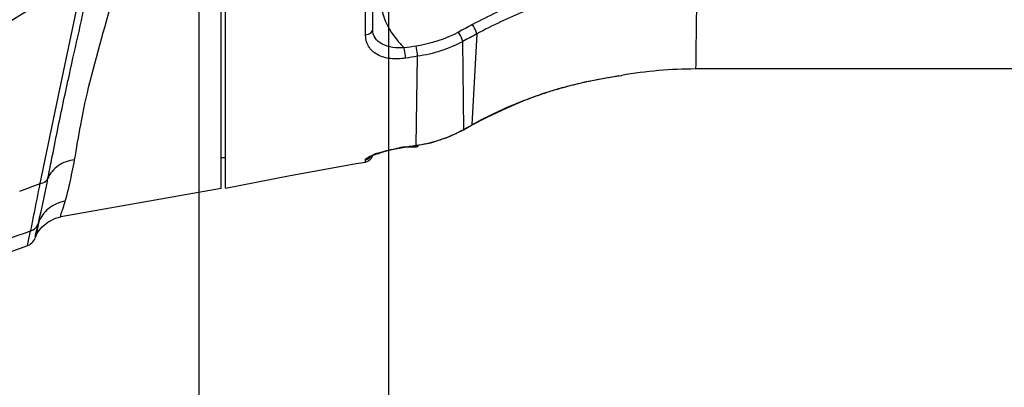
# Model space of a CAD drawing. Header units: millimetres. Extents: x -741 to 6994, y 0 to 4947.
# Tile 87 of 97: x 3929 to 4157, y 3621 to 3706. Entities that reach past the tile are written whole.
import ezdxf

# ---------------------------------------------------------------- set-up
doc = ezdxf.new("R2010")
doc.units = ezdxf.units.MM
doc.header["$LTSCALE"] = 384.676471
doc.layers.get('0').update_dxf_attribs({"linetype": 'CONTINUOUS'})
for name, color, linetype in [('304102000126DXF_CONTINUOUS_LINE', 7, 'CONTINUOUS'), ('304102000211DXF_CONTINUOUS_LINE', 7, 'CONTINUOUS'), ('304104000570DXF_CONTINUOUS_LINE', 7, 'CONTINUOUS'), ('501023000033DXF_CONTINUOUS_LINE', 7, 'CONTINUOUS'), ('504001000008DXF_CONTINUOUS_LINE', 7, 'CONTINUOUS'), ('运动范围_DXF_BALLOON', 7, 'CONTINUOUS'), ('运动范围_DXF_CONTINUOUS_LINE', 7, 'CONTINUOUS'), ('运动范围_DXF_DIMENSION', 7, 'CONTINUOUS')]:
    doc.layers.add(name, color=color, linetype=linetype)
doc.styles.get("Standard").update_dxf_attribs({"font": 'txt', "width": 0.7})
doc.dimstyles.new('DIMSTYLE_2', dxfattribs={"dimtxt": 58.823529, "dimasz": 35.294118, "dimexe": 1, "dimexo": 0, "dimgap": 2.5, "dimtad": 1, "dimdsep": 46, "dimtxsty": 'Standard', "dimblk": '_FILLED', "dimblk1": '_FILLED', "dimblk2": '_FILLED', "dimcen": 0.09, "dimclrt": 5, "dimazin": 2, "dimtp": 0.01, "dimtm": 0.01, "dimtfac": 1, "dimtofl": 0, "dimtmove": 0, "dimatfit": 3, "dimldrblk": '_FILLED', "dimfxl": 0, "dimtolj": 1, "dimarcsym": 0})
doc.dimstyles.new('DIMSTYLE_6', dxfattribs={"dimtxt": 58.823529, "dimasz": 35.294118, "dimexe": 1, "dimexo": 0, "dimgap": 2.5, "dimtad": 0, "dimtih": 1, "dimtoh": 1, "dimdec": 1, "dimdsep": 46, "dimtxsty": 'Standard', "dimblk": '_FILLED', "dimblk1": '_FILLED', "dimblk2": '_FILLED', "dimcen": 0.09, "dimclrt": 5, "dimazin": 2, "dimtp": 0.01, "dimtm": 0.01, "dimtfac": 1, "dimtofl": 0, "dimtmove": 0, "dimatfit": 3, "dimldrblk": '_FILLED', "dimfxl": 0, "dimtolj": 1, "dimarcsym": 0})

# ---------------------------------------------------------------- blocks, each defined once
blk = doc.blocks.new('_FILLED')
at = {"color": 0, "linetype": 'ByBlock'}
blk.add_solid([(0, 0), (-1, 0.1667), (-1, -0.1667)], dxfattribs=at)
blk = doc.blocks.new('*D8')
at = {"layer": '运动范围_DXF_DIMENSION', "color": 2, "linetype": 'Continuous', "transparency": 16777216}
for p, q in [((3548.41, 3746.93), (3548.41, 3686.93)), ((4036.19, 3746.93), (3563.12, 3746.93)), ((3548.41, 3626.93), (3548.41, 3686.93)), ((3669.51, 3626.93), (3563.12, 3626.93))]:
    blk.add_line(p, q, dxfattribs=at)
at = {"layer": '运动范围_DXF_DIMENSION', "color": 2, "linetype": 'Continuous', "transparency": 16777216, "xscale": 35.2941176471, "yscale": 35.2941176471, "zscale": 35.2941176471}
for p, rotation in [((3548.41, 3746.93), 90), ((3548.41, 3626.93), 270)]:
    blk.add_blockref('_FILLED', p, dxfattribs=dict(at, rotation=rotation))
blk = doc.blocks.new('*D25')
at = {"layer": '运动范围_DXF_BALLOON', "color": 2, "linetype": 'Continuous', "transparency": 16777216}
blk.add_line((3970.91, 2754.22), (3970.91, 4617.53), dxfattribs=at)
blk = doc.blocks.new('*D27')
at = {"layer": '运动范围_DXF_BALLOON', "color": 2, "linetype": 'Continuous', "transparency": 16777216}
for p, q in [((4151.85, 4213.65), (4151.85, 4617.53)), ((4014.75, 4104.27), (4151.85, 4213.65)), ((4014.75, 2896.93), (4014.75, 4104.27))]:
    blk.add_line(p, q, dxfattribs=at)
blk = doc.blocks.new('*D32')
at = {"layer": '运动范围_DXF_BALLOON', "color": 2, "linetype": 'Continuous', "transparency": 16777216}
blk.add_line((3761.09, 4416.11), (5504.8, 4416.11), dxfattribs=at)
blk = doc.blocks.new('*D34')
at = {"layer": '运动范围_DXF_BALLOON', "color": 2, "linetype": 'Continuous', "transparency": 16777216}
blk.add_line((5280.26, 2896.93), (5280.26, 4617.53), dxfattribs=at)

msp = doc.modelspace()

# ---------------------------------------------------------------- linework, layer by layer
at = {"layer": '304102000126DXF_CONTINUOUS_LINE', "color": 7, "linetype": 'Continuous'}
for p, q in [((3976.035, 3666.844), (3976.035, 3734.931)), ((3976.035, 3666.843), (3938.945, 3660.303)), ((3933.278, 3656.771), (3933.795, 3658.861)), ((3933.814, 3658.857), (3933.334, 3656.6)), ((3933.857, 3657.085), (3934.607, 3657.997)), ((3872.841, 3632.388), (3931.345, 3653.682))]:
    msp.add_line(p, q, dxfattribs=at)
at = {"layer": '304102000126DXF_CONTINUOUS_LINE', "color": 9, "linetype": 'Continuous'}
for p, q in [((3938.373, 3687.939), (3944.349, 3716.365)), ((3934.171, 3667.955), (3938.373, 3687.939)), ((3929.443, 3666.242), (3934.171, 3667.955)), ((3931.345, 3654.028), (3931.976, 3657.018)), ((3931.266, 3653.653), (3931.345, 3654.028))]:
    msp.add_line(p, q, dxfattribs=at)
at = {"layer": '304102000126DXF_CONTINUOUS_LINE', "color": 7, "linetype": 'Continuous'}
for points in [[(3934.607, 3657.997), (3935.912, 3659.089), (3937.717, 3659.985), (3938.942, 3660.303)], [(3933.157, 3655.776), (3933.157, 3655.777), (3933.171, 3655.819), (3933.215, 3655.935), (3933.308, 3656.146), (3933.488, 3656.497), (3933.857, 3657.085)]]:
    msp.add_lwpolyline(points, dxfattribs=at)
msp.add_arc((3930.24, 3656.473), 3, 291.5897, 346.57739, dxfattribs=at)
at = {"layer": '304102000126DXF_CONTINUOUS_LINE', "color": 9, "linetype": 'Continuous'}
for points in [[(3889.402, 3699.413), (3908.758, 3710.077), (3927.889, 3721.187), (3946.522, 3733.071)], [(3896.239, 3686.995), (3912.527, 3696.361), (3928.62, 3706.088), (3944.349, 3716.365)], [(3931.976, 3657.019), (3932.789, 3657.308), (3933.519, 3658.044), (3933.795, 3658.861)], [(3885.399, 3640.983), (3900.927, 3646.32), (3916.454, 3651.665), (3931.976, 3657.018)]]:
    msp.add_open_spline(points, degree=3, dxfattribs=at)
for points, knots in [([(3942.143, 3673.423), (3942.616, 3676.137), (3943.545, 3682.154), (3946.605, 3695.88), (3949.972, 3706.679), (3951.773, 3714.439)], [0, 0, 0, 0, 0.196011, 0.4331579, 1, 1, 1, 1]), ([(3939.59, 3687.018), (3940.03, 3689.076), (3941.929, 3697.763), (3943.926, 3706.428), (3945.337, 3713.068)], [0, 0, 0, 0, 0.2366424, 1, 1, 1, 1]), ([(3935.978, 3669.198), (3936.257, 3670.59), (3937.429, 3676.537), (3938.62, 3682.48), (3939.59, 3687.018)], [0, 0, 0, 0, 0.2343631, 1, 1, 1, 1]), ([(3942.143, 3673.423), (3940.801, 3673.283), (3938.234, 3672.44), (3936.44, 3670.344), (3935.978, 3669.198)], [0, 0, 0, 0, 0.521828, 1, 1, 1, 1]), ([(3939.992, 3663.892), (3940.393, 3665.23), (3941.092, 3668.415), (3941.823, 3671.59), (3942.143, 3673.423)], [0, 0, 0, 0, 0.42884, 1, 1, 1, 1]), ([(3933.795, 3658.861), (3933.917, 3659.367), (3934.656, 3662.81), (3935.389, 3666.254), (3935.978, 3669.198)], [0, 0, 0, 0, 0.1476264, 1, 1, 1, 1]), ([(3934.171, 3667.953), (3934.377, 3667.99), (3935.095, 3668.181), (3935.762, 3668.705), (3935.978, 3669.198)], [0, 0, 0, 0, 0.2799615, 1, 1, 1, 1]), ([(3932.412, 3659.044), (3932.526, 3659.599), (3933.126, 3662.566), (3933.704, 3665.538), (3934.171, 3667.955)], [0, 0, 0, 0, 0.1871375, 1, 1, 1, 1]), ([(3939.992, 3663.892), (3938.608, 3663.689), (3935.919, 3662.557), (3934.235, 3660.154), (3933.795, 3658.861)], [0, 0, 0, 0, 0.5057856, 1, 1, 1, 1]), ([(3938.942, 3660.303), (3938.872, 3660.291), (3938.987, 3660.81), (3939.132, 3661.26), (3939.554, 3662.508), (3939.834, 3663.366), (3939.992, 3663.892)], [0, 0, 0, 0, 0.056662, 0.2436435, 0.5614705, 1, 1, 1, 1]), ([(3931.976, 3657.018), (3932.004, 3657.137), (3932.157, 3657.811), (3932.297, 3658.487), (3932.412, 3659.044)], [0, 0, 0, 0, 0.1771041, 1, 1, 1, 1])]:
    msp.add_open_spline(points, degree=3, knots=knots, dxfattribs=at)
at = {"layer": '304102000126DXF_CONTINUOUS_LINE', "color": 7, "linetype": 'Continuous'}
msp.add_open_spline([(3933.173, 3655.84), (3933.158, 3655.772), (3933.117, 3655.556), (3933.048, 3655.86), (3933.174, 3656.176), (3933.225, 3656.55), (3933.278, 3656.771)], degree=3, knots=[0, 0, 0, 0, 0.1542241, 0.2200668, 0.4986086, 1, 1, 1, 1], dxfattribs=at)
at = {"layer": '304102000211DXF_CONTINUOUS_LINE', "color": 7, "linetype": 'Continuous'}
for p, q in [((3977.035, 3666.933), (3977.035, 3826.93)), ((4011.035, 3703.52), (4011.035, 3709.931)), ((4208.293, 3694.431), (4085.676, 3694.431)), ((4059.986, 3691.403), (4060.446, 3691.505)), ((4060.446, 3691.505), (4060.895, 3691.602)), ((4060.895, 3691.602), (4061.334, 3691.695)), ((4061.334, 3691.695), (4061.763, 3691.784)), ((4061.763, 3691.784), (4062.184, 3691.87)), ((4062.184, 3691.87), (4062.598, 3691.952)), ((4062.598, 3691.952), (4063.004, 3692.031)), ((4063.004, 3692.031), (4063.403, 3692.107)), ((4063.403, 3692.107), (4063.795, 3692.181)), ((4063.795, 3692.181), (4064.179, 3692.251)), ((4064.179, 3692.251), (4064.555, 3692.318)), ((4064.555, 3692.318), (4064.922, 3692.383)), ((4064.922, 3692.383), (4065.281, 3692.445)), ((4065.281, 3692.445), (4065.629, 3692.504)), ((4065.629, 3692.504), (4065.967, 3692.56)), ((4065.967, 3692.56), (4066.294, 3692.613)), ((4066.294, 3692.613), (4066.76, 3692.688)), ((4066.76, 3692.688), (4067.193, 3692.755)), ((4067.193, 3692.755), (4067.584, 3692.814)), ((4067.584, 3692.814), (4068.023, 3692.879)), ((4068.023, 3692.879), (4068.529, 3692.951)), ((4068.529, 3692.951), (4068.549, 3692.954)), ((4068.549, 3692.954), (4068.589, 3692.961)), ((4058.014, 3690.942), (4058.532, 3691.067)), ((4058.532, 3691.067), (4059.03, 3691.185)), ((4059.03, 3691.185), (4059.515, 3691.297)), ((4059.515, 3691.297), (4059.986, 3691.403)), ((4031.994, 3680.378), (4033.906, 3681.434)), ((4018.442, 3676.365), (4021.086, 3676.745))]:
    msp.add_line(p, q, dxfattribs=at)
at = {"layer": '304102000211DXF_CONTINUOUS_LINE', "color": 9, "linetype": 'Continuous'}
for p, q in [((4009.372, 3702.328), (4009.379, 3709.904)), ((4032.066, 3680.46), (4031.866, 3700.776)), ((4035.127, 3702.541), (4033.976, 3681.513)), ((4021.115, 3676.804), (4021.424, 3697.358)), ((4068.467, 3692.944), (4068.55, 3692.955)), ((4068.55, 3692.955), (4068.589, 3692.961)), ((4045.835, 3687.099), (4045.9, 3687.125)), ((4045.9, 3687.125), (4045.846, 3687.074)), ((4032.066, 3680.46), (4031.994, 3680.378)), ((4032.066, 3680.46), (4032.701, 3680.811)), ((4032.701, 3680.811), (4033.338, 3681.162)), ((4033.338, 3681.162), (4033.889, 3681.465)), ((4033.889, 3681.465), (4033.976, 3681.513)), ((4033.976, 3681.513), (4033.906, 3681.434)), ((4018.663, 3676.452), (4018.633, 3676.393)), ((4018.663, 3676.452), (4019.48, 3676.57)), ((4019.48, 3676.57), (4020.298, 3676.687)), ((4020.298, 3676.687), (4021.115, 3676.804)), ((4021.115, 3676.804), (4021.086, 3676.745)), ((4009.368, 3672.932), (4009.368, 3673.467))]:
    msp.add_line(p, q, dxfattribs=at)
at = {"layer": '304102000211DXF_CONTINUOUS_LINE', "color": 7, "linetype": 'Continuous'}
for points in [[(4045.846, 3687.074), (4046.225, 3687.225), (4046.676, 3687.401), (4047.12, 3687.571), (4047.557, 3687.736), (4047.987, 3687.896), (4048.41, 3688.05), (4048.826, 3688.2), (4049.235, 3688.345), (4049.639, 3688.486), (4050.036, 3688.622), (4050.428, 3688.754), (4050.814, 3688.883), (4051.194, 3689.007), (4051.569, 3689.128), (4051.939, 3689.246), (4052.304, 3689.36), (4052.665, 3689.472), (4053.02, 3689.58), (4053.371, 3689.685), (4053.717, 3689.787), (4054.058, 3689.887), (4054.394, 3689.984), (4054.725, 3690.078), (4055.051, 3690.169), (4055.373, 3690.258), (4055.69, 3690.344), (4056.001, 3690.428), (4056.307, 3690.509), (4056.608, 3690.587), (4056.902, 3690.664), (4057.19, 3690.737), (4057.472, 3690.808), (4057.746, 3690.876), (4058.014, 3690.942)], [(4033.906, 3681.434), (4037.472, 3683.309), (4042.085, 3685.489), (4045.846, 3687.074)], [(4021.086, 3676.745), (4024.474, 3677.413), (4028.822, 3678.851), (4031.994, 3680.378)], [(4010.52, 3674.17), (4010.499, 3674.152), (4010.574, 3674.2), (4010.871, 3674.358), (4011.352, 3674.576), (4011.998, 3674.828), (4012.793, 3675.101), (4013.725, 3675.38), (4014.776, 3675.656), (4015.927, 3675.917), (4017.156, 3676.156), (4018.442, 3676.365)], [(3977.035, 3666.931), (3991.607, 3669.772), (4007.244, 3672.571), (4009.368, 3672.931)]]:
    msp.add_lwpolyline(points, dxfattribs=at)
at = {"layer": '304102000211DXF_CONTINUOUS_LINE', "color": 9, "linetype": 'Continuous'}
for centre, radius, start, end in [((4086.134, 3607.614), 110.146, 111.73192, 118.18456), ((4086.839, 3607.247), 108.421, 112.04373, 118.48685), ((4651.487, 2553.025), 1306.717, 118.194339, 118.357037), ((4730.929, 2412.866), 1465.402, 118.347636, 118.492604), ((4085.692, 3587.119), 107.632, 111.73459, 118.71717), ((4016.963, 3707.673), 31.123, 289.58784, 298.84609), ((4017.331, 3706.96), 30.321, 298.88632, 299.07519), ((4016.517, 3709.02), 32.543, 278.12183, 286.6765), ((4016.691, 3708.401), 31.9, 286.69735, 289.61002), ((4025.276, 3630.518), 46.408, 98.19199, 100.0463), ((4017.29, 3659.476), 16.307, 111.5512, 112.16506), ((4018.586, 3656.14), 19.885, 108.91854, 111.49292)]:
    msp.add_arc(centre, radius, start, end, dxfattribs=at)
at = {"layer": '304102000211DXF_CONTINUOUS_LINE', "color": 7, "linetype": 'Continuous'}
for centre, radius, start, end in [((4085.676, 3594.432), 100, 90.00005, 99.83847), ((4009.035, 3674.903), 2, 279.57047, 344.78063)]:
    msp.add_arc(centre, radius, start, end, dxfattribs=at)
at = {"layer": '304102000211DXF_CONTINUOUS_LINE', "color": 9, "linetype": 'Continuous'}
for points, knots in [([(4086.053, 3721.173), (4086.029, 3719.237), (4085.979, 3715.55), (4085.9, 3710.324), (4085.83, 3705.74), (4085.779, 3701.869), (4085.729, 3698.799), (4085.725, 3696.728), (4085.682, 3695.552), (4085.721, 3694.932), (4085.633, 3694.676), (4085.714, 3694.432), (4085.676, 3694.431)], [0, 0, 0, 0, 0.2171286, 0.413676, 0.5861766, 0.7316246, 0.8474757, 0.9317093, 0.9614855, 0.9828484, 0.9957011, 1, 1, 1, 1]), ([(4013.147, 3708.366), (4013.522, 3705.792), (4015.328, 3702.517), (4017.688, 3699.944), (4018.329, 3699.302)], [0, 0, 0, 0, 0.7413997, 1, 1, 1, 1]), ([(4009.376, 3702.328), (4009.598, 3702.351), (4010.268, 3702.471), (4011.035, 3703.036), (4011.035, 3703.52)], [0, 0, 0, 0, 0.3154803, 1, 1, 1, 1]), ([(4018.329, 3699.302), (4017.433, 3699.255), (4015.685, 3699.31), (4013.277, 3699.97), (4011.442, 3701.419), (4011.035, 3702.855), (4011.035, 3703.52)], [0, 0, 0, 0, 0.286817, 0.5548509, 0.7874173, 1, 1, 1, 1]), ([(4031.866, 3700.776), (4031.832, 3700.944), (4031.596, 3701.712), (4031.211, 3702.431), (4030.843, 3702.942)], [0, 0, 0, 0, 0.213988, 1, 1, 1, 1]), ([(4035.127, 3702.541), (4035.092, 3702.709), (4034.857, 3703.474), (4034.475, 3704.19), (4034.111, 3704.7)], [0, 0, 0, 0, 0.2147236, 1, 1, 1, 1]), ([(4018.659, 3696.939), (4017.513, 3696.765), (4015.27, 3696.657), (4012.136, 3697.47), (4009.845, 3699.504), (4009.376, 3701.416), (4009.376, 3702.328)], [0, 0, 0, 0, 0.2845224, 0.545248, 0.7760521, 1, 1, 1, 1]), ([(4018.659, 3696.939), (4018.647, 3697.114), (4018.572, 3697.906), (4018.451, 3698.694), (4018.329, 3699.302)], [0, 0, 0, 0, 0.2206033, 1, 1, 1, 1]), ([(4021.424, 3697.358), (4021.412, 3697.533), (4021.337, 3698.324), (4021.218, 3699.111), (4021.097, 3699.718)], [0, 0, 0, 0, 0.2208781, 1, 1, 1, 1]), ([(4045.9, 3687.125), (4047.838, 3687.897), (4055.175, 3690.501), (4062.829, 3692.151), (4068.467, 3692.944)], [0, 0, 0, 0, 0.2681501, 1, 1, 1, 1]), ([(4012.138, 3674.951), (4012.508, 3675.078), (4014.161, 3675.6), (4015.858, 3675.98), (4017.18, 3676.214)], [0, 0, 0, 0, 0.2252396, 1, 1, 1, 1]), ([(4009.368, 3673.466), (4009.368, 3673.68), (4010.136, 3674.112), (4010.682, 3674.391), (4011.138, 3674.577)], [0, 0, 0, 0, 0.3020895, 1, 1, 1, 1])]:
    msp.add_open_spline(points, degree=3, knots=knots, dxfattribs=at)
for points in [[(4030.843, 3702.942), (4027.832, 3701.317), (4024.481, 3700.224), (4021.097, 3699.718)], [(4031.866, 3700.776), (4028.635, 3699.052), (4025.047, 3697.895), (4021.424, 3697.358)], [(4021.097, 3699.718), (4020.174, 3699.58), (4019.252, 3699.441), (4018.329, 3699.302)], [(4021.424, 3697.358), (4020.502, 3697.219), (4019.58, 3697.079), (4018.659, 3696.939)], [(4009.368, 3673.466), (4009.809, 3673.54), (4010.246, 3673.782), (4010.541, 3674.118)]]:
    msp.add_open_spline(points, degree=3, dxfattribs=at)
at = {"layer": '304104000570DXF_CONTINUOUS_LINE', "color": 7, "linetype": 'Continuous'}
msp.add_line((3977.035, 3673.931), (3976.035, 3673.931), dxfattribs=at)
at = {"layer": '501023000033DXF_CONTINUOUS_LINE', "color": 7, "linetype": 'Continuous'}
msp.add_line((4018.897, 3676.431), (4020.935, 3676.431), dxfattribs=at)
at = {"layer": '501023000033DXF_CONTINUOUS_LINE', "color": 2, "linetype": 'Continuous'}
msp.add_line((4019.271, 3676.485), (4019.364, 3676.431), dxfattribs=at)
at = {"layer": '501023000033DXF_CONTINUOUS_LINE', "color": 9, "linetype": 'Continuous'}
msp.add_line((4020.935, 3676.724), (4020.935, 3676.431), dxfattribs=at)
at = {"layer": '501023000033DXF_CONTINUOUS_LINE', "color": 7, "linetype": 'Continuous'}
msp.add_arc((4020.935, 3677.231), 0.8, 270, 331.75919, dxfattribs=at)
at = {"layer": '504001000008DXF_CONTINUOUS_LINE', "color": 7, "linetype": 'Continuous'}
for p in [(4012.3, 3674.931), (4012.535, 3675.012)]:
    msp.add_line(p, (4012.535, 3674.931), dxfattribs=at)
at = {"layer": '运动范围_DXF_CONTINUOUS_LINE', "color": 2, "linetype": 'Continuous'}
msp.add_arc((3761.088, 2896.931), 1519.177, 329.783411, 184.530522, dxfattribs=at)

# ---------------------------------------------------------------- dimensions: what is measured, and where the dimension line sits
at = {"layer": '运动范围_DXF_BALLOON', "color": 2, "linetype": 'Continuous'}
for feature_location, offset, dtype, origin, picture, middle in [((3970.908, 2754.217), (0, 1863.317), 1, (3611.535, 2754.217), '*D25', (3956.202, 4646.945)), ((4014.748, 2896.931), (137.106, 1720.602), 1, (3611.535, 2896.931), '*D27', (4137.147, 4646.945)), ((5280.265, 2896.931), (0, 1720.602), 1, (3611.535, 2896.931), '*D34', (5265.559, 4646.945)), ((3761.088, 4416.108), (1743.716, 0), 0, (3761.088, 2359.931), '*D32', (5534.216, 4430.814))]:
    dim = msp.add_ordinate_dim(feature_location=feature_location, offset=offset, dtype=dtype, origin=origin, dimstyle='DIMSTYLE_6', dxfattribs=at)
    dim.commit()
    dim.dimension.update_dxf_attribs({"geometry": picture, "text_midpoint": middle})
at = {"layer": '运动范围_DXF_DIMENSION', "color": 2, "linetype": 'Continuous'}
dim = msp.add_linear_dim(base=(3548.414, 3746.931), p1=(3669.506, 3626.931), p2=(4036.191, 3746.931), angle=90, dimstyle='DIMSTYLE_2', dxfattribs=at)
dim.commit()
dim.dimension.update_dxf_attribs({"geometry": '*D8', "text_midpoint": (3548.414, 3625.167), "dimtype": 160})

doc.saveas('drawing.dxf')
